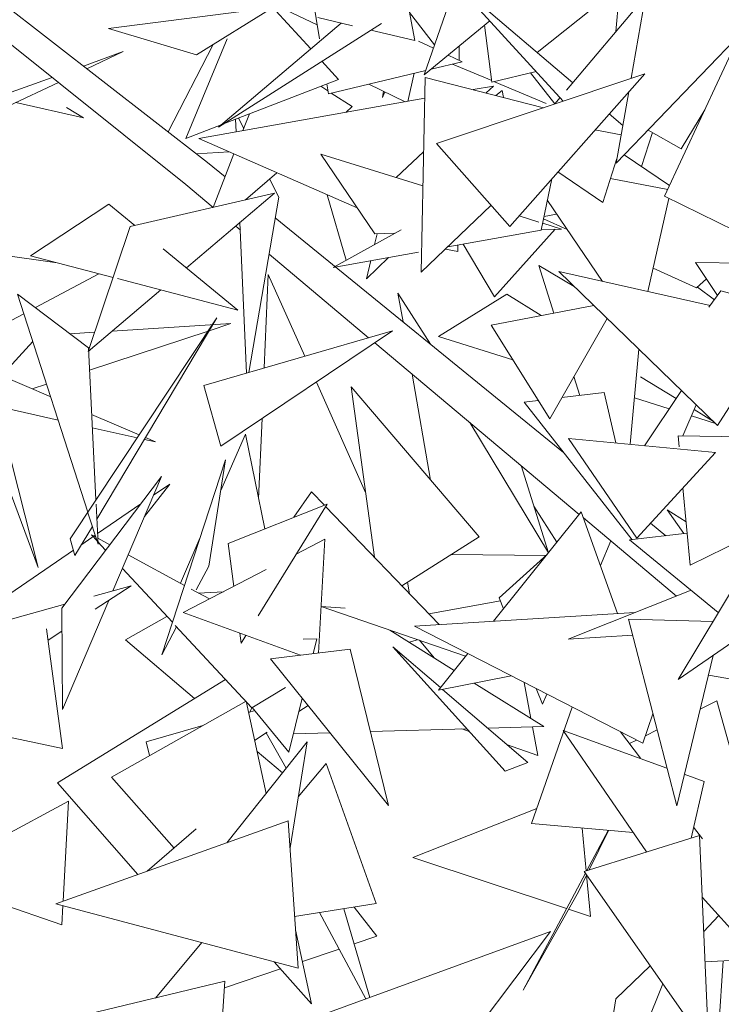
# Model space of a CAD drawing. Header units: millimetres. Extents: x -14485 to 13127, y -18923 to 3272.
# Tile 34 of 119: x 10168 to 10281, y 2237 to 2395. Entities that reach past the tile are written whole.
import ezdxf

# ---------------------------------------------------------------- set-up
doc = ezdxf.new("R2010")
doc.units = ezdxf.units.MM
doc.layers.add('G-IMPT', color=7, linetype='Continuous', lineweight=5)

# ---------------------------------------------------------------- blocks, each defined once
blk = doc.blocks.new('ÁRVORES ORNAMENTAIS - Pequeno e Médio Porte - Ipê-roxo-2865575-CORTE_CALÇADA')
at = {"layer": 'G-IMPT', "color": 253, "true_color": 0xaaaaaa}
for p, q in [((6457.72, 2372.45), (6391.87, 2423.71)), ((6454.26, 2368.92), (6390.66, 2419.85)), ((6487.79, 2409.73), (6491.12, 2392.11)), ((6499.42, 2406.34), (6492.63, 2386.61)), ((6516.51, 2385.31), (6497.15, 2401.83)), ((6514.98, 2382.37), (6497.15, 2401.83)), ((6464.64, 2401.36), (6474.34, 2390.75)), ((6475.74, 2392.4), (6474.47, 2400.13)), ((6524.12, 2400.79), (6510.78, 2390.2)), ((6524.12, 2400.79), (6523.47, 2393.57)), ((6551.24, 2401.22), (6523.5, 2372.34)), ((6528.41, 2400.2), (6525.91, 2386.04)), ((6467.32, 2398.43), (6475.37, 2394.65)), ((6515.49, 2384.11), (6528.23, 2399.21)), ((6441.82, 2394.04), (6468.22, 2397.4)), ((6455.98, 2389.83), (6468.22, 2397.4)), ((6475.48, 2395.81), (6481.07, 2394.49)), ((6494.27, 2391.39), (6490.27, 2396.64)), ((6492.63, 2386.61), (6503.17, 2395.26)), ((6455.98, 2389.83), (6441.82, 2394.04)), ((6479.25, 2394.92), (6459.5, 2378.18)), ((6485.72, 2394.86), (6459.5, 2378.18)), ((6484.03, 2393.79), (6491.12, 2392.11)), ((6502.32, 2394.56), (6503.52, 2385.39)), ((6460.92, 2392.4), (6454.24, 2376.36)), ((6494.09, 2390.87), (6491.68, 2392.01)), ((6531.29, 2367.04), (6543.07, 2392.4)), ((6451.38, 2377.39), (6458.63, 2391.47)), ((6498.23, 2388.92), (6498.25, 2391.22)), ((6437.75, 2388), (6444.15, 2390.32)), ((6438.32, 2387.55), (6444.15, 2390.32)), ((6498.71, 2388.69), (6496.46, 2389.75)), ((6476.15, 2388.78), (6478.82, 2385.85)), ((6492.86, 2387.29), (6477.2, 2383.54)), ((6498.71, 2388.69), (6493.71, 2387.49)), ((6497.17, 2388.32), (6503.48, 2385.66)), ((6409.51, 2377.77), (6432.71, 2386.18)), ((6478.82, 2385.85), (6460.31, 2378.7)), ((6491.01, 2386.85), (6489.96, 2382.32)), ((6492.76, 2386.18), (6492.13, 2354.81)), ((6511.82, 2381.3), (6492.76, 2386.18)), ((6494.58, 2375.51), (6528.1, 2386.77)), ((6503.52, 2385.39), (6510.62, 2387.13)), ((6506.38, 2362.19), (6528.1, 2386.77)), ((6513.65, 2381.93), (6509.71, 2386.91)), ((6425.75, 2381.59), (6433.72, 2385.37)), ((6475.97, 2384.74), (6477.12, 2383.99)), ((6477.2, 2383.54), (6476.94, 2385.12)), ((6483.68, 2385.09), (6489.55, 2382.25)), ((6500.5, 2384.2), (6503.78, 2384.78)), ((6502.59, 2383.67), (6503.78, 2384.78)), ((6503.9, 2385.48), (6512.26, 2381.95)), ((6456.31, 2376.33), (6492.69, 2382.81)), ((6477.66, 2383.65), (6481.03, 2381.47)), ((6486.06, 2383.94), (6485.9, 2382.94)), ((6486.28, 2383.83), (6485.9, 2382.94)), ((6505.18, 2384.05), (6504.13, 2383.27)), ((6505.37, 2382.95), (6505.18, 2384.05)), ((6513.64, 2381.91), (6514.48, 2382.92)), ((6525.53, 2383.87), (6523.5, 2372.34)), ((6437.75, 2379.69), (6426.89, 2382.13)), ((6437.75, 2379.69), (6435.01, 2381.34)), ((6481.03, 2381.47), (6479.97, 2380.54)), ((6533.98, 2374.67), (6537.76, 2380.97)), ((6462.26, 2379.45), (6462.34, 2377.4)), ((6462.71, 2379.63), (6463.57, 2377.93)), ((6464.5, 2380.32), (6463.44, 2377.6)), ((6524.57, 2378.43), (6522.38, 2380.3)), ((6459.94, 2378.56), (6454.24, 2376.36)), ((6456.31, 2376.33), (6481.84, 2365.16)), ((6524.31, 2376.93), (6520.09, 2377.71)), ((6527.57, 2371.84), (6529.35, 2377.29)), ((6533.98, 2374.67), (6528.64, 2377.69)), ((6494.58, 2375.51), (6506.38, 2362.19)), ((6461.22, 2374.18), (6455.93, 2373.88)), ((6461.99, 2373.85), (6458.65, 2365.25)), ((6475.98, 2373.83), (6484.66, 2360.99)), ((6475.98, 2373.83), (6492.41, 2368.71)), ((6488.12, 2370.04), (6492.52, 2374.18)), ((6521.39, 2366.05), (6523.64, 2373.14)), ((6532.1, 2368.78), (6524.81, 2373.71)), ((6460.55, 2370.15), (6457.72, 2372.45)), ((6468.87, 2370.83), (6463.86, 2366.45)), ((6467.72, 2369.82), (6469.21, 2366.9)), ((6511.46, 2361.59), (6513.15, 2369.85)), ((6514.14, 2370.97), (6521.39, 2366.05)), ((6531.81, 2368.15), (6522.61, 2369.89)), ((6458.64, 2365.25), (6454.26, 2368.92)), ((6445.29, 2362.17), (6468.53, 2367.52)), ((6454.36, 2355.49), (6468.53, 2367.52)), ((6469.21, 2366.9), (6464.37, 2338.67)), ((6480.06, 2356.74), (6477.01, 2367.27)), ((6532, 2366.69), (6528.6, 2351.68)), ((6542.67, 2361.45), (6531.29, 2367.04)), ((6429.23, 2357.46), (6441.87, 2365.78)), ((6441.87, 2365.78), (6446.04, 2362.34)), ((6503.38, 2365.58), (6492.13, 2354.81)), ((6512.44, 2366.37), (6521.3, 2353.32)), ((6515.05, 2325.78), (6468.64, 2363.56)), ((6507.88, 2363.88), (6511.08, 2362.88)), ((6511.91, 2363.8), (6513.93, 2364.17)), ((6445.29, 2362.17), (6438.51, 2342.02)), ((6463.02, 2361.58), (6462.27, 2362.2)), ((6462.96, 2362.79), (6463.99, 2338.57)), ((6511.69, 2362.69), (6514.7, 2361.75)), ((6511.83, 2363.41), (6515.61, 2361.7)), ((6488.91, 2361.62), (6477.98, 2355.59)), ((6485.03, 2361), (6484.62, 2359.25)), ((6484.66, 2360.99), (6487.91, 2361.07)), ((6511.46, 2361.59), (6496.39, 2358.89)), ((6503.9, 2350.87), (6513.71, 2361.72)), ((6511.48, 2361.66), (6514.7, 2361.75)), ((6411.93, 2359.39), (6433.52, 2356.33)), ((6498, 2358.16), (6498.01, 2359.18)), ((6503.9, 2350.87), (6498.9, 2359.34)), ((6429.23, 2357.46), (6442.53, 2353.97)), ((6450.58, 2358.6), (6462.6, 2348.7)), ((6483.66, 2344.25), (6467.63, 2357.7)), ((6491.68, 2358.05), (6477.98, 2355.59)), ((6486.89, 2357.19), (6483.34, 2353.72)), ((6496.02, 2358.54), (6498, 2358.16)), ((6484.03, 2356.67), (6483.34, 2353.72)), ((6516.77, 2352.49), (6511.06, 2355.88)), ((6511.06, 2355.88), (6513.48, 2348.22)), ((6539.82, 2351.06), (6536.27, 2356.35)), ((6536.27, 2356.35), (6543.95, 2356.27)), ((6430.04, 2349.11), (6440.25, 2354.57)), ((6466.87, 2339.4), (6467.52, 2354.45)), ((6473.39, 2341.28), (6467.52, 2354.45)), ((6538.64, 2349.43), (6514.27, 2354.9)), ((6539.84, 2330.13), (6514.27, 2354.9)), ((6529.45, 2355.44), (6536.46, 2352.27)), ((6443.23, 2353.78), (6462.6, 2348.7)), ((6536.46, 2352.27), (6538.03, 2353.73)), ((6539.32, 2350.38), (6536.59, 2352.39)), ((6438.55, 2342.62), (6427.16, 2351.3)), ((6427.16, 2351.3), (6438.46, 2316.19)), ((6438.51, 2342.02), (6450.2, 2351.95)), ((6493.65, 2343.21), (6488.39, 2351.45)), ((6489.2, 2346.83), (6488.39, 2351.45)), ((6505.89, 2351.25), (6494.9, 2344.46)), ((6505.89, 2351.25), (6511.44, 2347.84)), ((6540.36, 2351.82), (6538.44, 2349.16)), ((6540.36, 2351.82), (6556.69, 2347.29)), ((6519.91, 2349.44), (6503.38, 2346.31)), ((6426.26, 2347.09), (6428.19, 2348.12)), ((6435.61, 2311.9), (6459.24, 2347.45)), ((6439.92, 2315.07), (6459.24, 2347.45)), ((6442.4, 2345.33), (6461.51, 2346.54)), ((6458.01, 2345.39), (6461.51, 2346.54)), ((6503.38, 2346.31), (6512.83, 2331.2)), ((6522.05, 2347.37), (6512.83, 2331.2)), ((6550.41, 2346.78), (6539.84, 2330.13)), ((6435.55, 2344.9), (6439.56, 2345.15)), ((6438.73, 2339.05), (6457.83, 2345.33)), ((6457.12, 2336.58), (6487.52, 2345.37)), ((6459.9, 2326.8), (6487.52, 2345.37)), ((6494.9, 2344.46), (6506.89, 2340.7)), ((6410.08, 2344.34), (6432.5, 2334.73)), ((6424.56, 2338.13), (6429.62, 2343.67)), ((6517.56, 2315.82), (6484.64, 2343.43)), ((6438.55, 2342.62), (6439.77, 2318.15)), ((6527.18, 2342.4), (6525.75, 2327.1)), ((6493.65, 2321.32), (6490.68, 2338.37)), ((6429.49, 2336.01), (6431.83, 2336.78)), ((6457.12, 2336.58), (6459.9, 2326.8)), ((6483.16, 2319.37), (6475.25, 2337.12)), ((6516.71, 2338), (6517.66, 2334.98)), ((6527.44, 2337.99), (6533.16, 2334.46)), ((6430.46, 2307.28), (6423.31, 2335.47)), ((6501.44, 2312.19), (6480.83, 2336.38)), ((6484.59, 2308.92), (6480.83, 2336.38)), ((6521.6, 2335.47), (6514.78, 2334.63)), ((6521.6, 2335.47), (6523.43, 2327.32)), ((6528.06, 2326.88), (6534.03, 2335.76)), ((6510.98, 2334.16), (6508.7, 2333.87)), ((6508.7, 2333.87), (6526.06, 2311.75)), ((6526.45, 2334.57), (6532.05, 2332.81)), ((6534.25, 2328.45), (6536.38, 2333.48)), ((6423.89, 2333.2), (6433.69, 2331)), ((6439.08, 2331.9), (6446.73, 2328.63)), ((6536.04, 2332.69), (6539.2, 2330.75)), ((6465.95, 2318.4), (6466.51, 2331.24)), ((6512.6, 2309.63), (6499.93, 2330.61)), ((6535.62, 2331.69), (6539.48, 2330.48)), ((6439.19, 2329.78), (6446.42, 2328.16)), ((6459.86, 2319.66), (6463.82, 2328.72)), ((6466.96, 2313.49), (6463.82, 2328.72)), ((6447.57, 2327.9), (6449.35, 2327.5)), ((6447.75, 2328.19), (6449.35, 2327.5)), ((6526.84, 2311.98), (6515.86, 2328.05)), ((6539.49, 2325.78), (6515.86, 2328.05)), ((6533.47, 2328.46), (6533.64, 2326.68)), ((6533.47, 2328.46), (6555.64, 2328.1)), ((6423.45, 2326.15), (6430.46, 2307.28)), ((6526.84, 2311.98), (6539.49, 2325.78)), ((6460.65, 2324.6), (6450.37, 2293.2)), ((6457.94, 2307.48), (6460.65, 2324.6)), ((6508.2, 2323.67), (6512.62, 2309.65)), ((6434.27, 2300.74), (6450.32, 2321.92)), ((6442.51, 2303.53), (6450.32, 2321.92)), ((6447.59, 2315.48), (6451.65, 2320.71)), ((6449.05, 2318.93), (6451.65, 2320.71)), ((6474.46, 2319.47), (6471.63, 2315.35)), ((6474.46, 2319.47), (6476.55, 2317.3)), ((6534.26, 2320.08), (6535.44, 2307.67)), ((6440.04, 2312.75), (6446.98, 2317.5)), ((6438.49, 2316.08), (6440.12, 2311.02)), ((6439.8, 2317.46), (6440.12, 2311.02)), ((6461.07, 2311.16), (6476.97, 2317.47)), ((6465.86, 2299.49), (6476.97, 2317.47)), ((6476.74, 2317.1), (6495, 2298.08)), ((6517.9, 2316.23), (6503.78, 2298.62)), ((6513.96, 2311.33), (6510.25, 2317.15)), ((6517.9, 2316.23), (6523.75, 2299.84)), ((6534.4, 2312.74), (6531.7, 2316.57)), ((6534.78, 2314.6), (6531.7, 2316.57)), ((6535.44, 2307.67), (6554.66, 2317.08)), ((6533.22, 2302.68), (6518.25, 2315.24)), ((6531.5, 2312.39), (6529.05, 2314.39)), ((6436.4, 2309.18), (6439.2, 2313.87)), ((6534.95, 2312.8), (6525.68, 2311.7)), ((6547.98, 2313.39), (6533.48, 2289.26)), ((6436.4, 2309.18), (6435.61, 2311.9)), ((6437.49, 2311), (6439.65, 2312.48)), ((6439.95, 2311.56), (6439.05, 2312.52)), ((6439.76, 2312.14), (6439.05, 2312.52)), ((6441.99, 2310.93), (6440.07, 2311.97)), ((6441.33, 2310.06), (6440.1, 2311.39)), ((6453.36, 2304.74), (6456.51, 2311.98)), ((6476.59, 2311.81), (6472, 2309.43)), ((6475.61, 2293.5), (6476.59, 2311.81)), ((6501.44, 2312.19), (6489, 2304.33)), ((6520.99, 2307.57), (6522.65, 2311.55)), ((6539.95, 2300.03), (6525.68, 2311.7)), ((6420.13, 2299.1), (6436.14, 2310.08)), ((6461.96, 2304.23), (6461.07, 2311.16)), ((6454.03, 2304.38), (6444.97, 2309.31)), ((6512.22, 2309.21), (6496.94, 2309.35)), ((6504.68, 2302.4), (6512.38, 2309.36)), ((6452.08, 2298.45), (6444.04, 2307.13)), ((6467.18, 2306.93), (6453.79, 2300)), ((6457.94, 2307.48), (6455.93, 2303.68)), ((6490.26, 2303.02), (6489.92, 2304.92)), ((6439.43, 2302.67), (6445.45, 2304.34)), ((6439.66, 2300.54), (6445.45, 2304.34)), ((6458.03, 2302.2), (6455.09, 2303.8)), ((6460.29, 2303.36), (6456.25, 2303.16)), ((6535.57, 2303.61), (6515.76, 2295.72)), ((6434.39, 2284.39), (6441.86, 2301.98)), ((6493.35, 2299.8), (6504.88, 2301.92)), ((6504.68, 2302.4), (6505.4, 2300.64)), ((6414.52, 2295.74), (6434.74, 2301.36)), ((6434.27, 2300.74), (6434.39, 2284.39)), ((6479.88, 2300.75), (6476.01, 2301.01)), ((6476.03, 2301.01), (6499.27, 2292.99)), ((6451.2, 2299.4), (6444.53, 2295.62)), ((6472.71, 2293.14), (6453.79, 2300)), ((6526.52, 2300.01), (6491.04, 2297.84)), ((6525.5, 2298.95), (6539.08, 2298.59)), ((6525.5, 2298.95), (6533.25, 2268.91)), ((6431.84, 2297.38), (6434.41, 2278.11)), ((6432.08, 2295.55), (6434.3, 2297.01)), ((6452.76, 2297.71), (6450.37, 2293.2)), ((6464.84, 2284.67), (6452.55, 2297.94)), ((6487.09, 2297.19), (6497.44, 2290.7)), ((6527.79, 2278.97), (6491.04, 2297.84)), ((6444.53, 2295.62), (6455.64, 2286.19)), ((6463.14, 2295.1), (6462.93, 2296.68)), ((6463.14, 2295.1), (6463.9, 2296.33)), ((6475.33, 2295.77), (6473.14, 2295.71)), ((6474.74, 2293.39), (6475.33, 2295.77)), ((6491.54, 2295.65), (6490.19, 2295.25)), ((6491.83, 2295.55), (6494.21, 2292.73)), ((6526.17, 2296.35), (6515.76, 2295.72)), ((6543.83, 2296.36), (6533.48, 2289.26)), ((6480.69, 2294.13), (6467.89, 2292.54)), ((6480.69, 2294.13), (6486.87, 2268.96)), ((6487.54, 2294.52), (6495.22, 2287.93)), ((6487.54, 2294.52), (6505.62, 2274.48)), ((6467.89, 2292.54), (6486.87, 2268.96)), ((6499.62, 2293.43), (6494.89, 2287.53)), ((6539.12, 2293.13), (6533.25, 2268.91)), ((6433.59, 2272.62), (6460.6, 2289.24)), ((6506.6, 2289.85), (6494.89, 2287.53)), ((6550.42, 2287.82), (6538.35, 2289.96)), ((6464.84, 2284.67), (6470.31, 2287.97)), ((6495.54, 2287.65), (6509.28, 2275.86)), ((6500.68, 2288.67), (6511.85, 2281.67)), ((6508.71, 2288.76), (6509.8, 2282.96)), ((6510.65, 2287.77), (6511.66, 2285.28)), ((6434.41, 2278.11), (6395.75, 2286.32)), ((6470.81, 2277.55), (6472.97, 2286.24)), ((6511.66, 2285.28), (6512.34, 2286.9)), ((6463.95, 2285.76), (6442.26, 2273.54)), ((6463.95, 2285.76), (6467.16, 2270.9)), ((6464.35, 2283.94), (6465.34, 2284.23)), ((6464.57, 2284.01), (6464.93, 2284.72)), ((6470.81, 2277.55), (6464.94, 2284.73)), ((6472.43, 2284.09), (6473.91, 2285.06)), ((6509.89, 2266.04), (6516.43, 2284.8)), ((6539.74, 2285.79), (6537.02, 2284.47)), ((6539.74, 2285.79), (6550.6, 2246.61)), ((6529.43, 2283.72), (6527.79, 2278.97)), ((6447.86, 2279.21), (6456.97, 2281.82)), ((6483.95, 2280.85), (6499.46, 2281.31)), ((6499.85, 2280.88), (6498.69, 2281.28)), ((6502.82, 2281.41), (6511.85, 2281.67)), ((6510.05, 2281.62), (6510.91, 2277.03)), ((6530.1, 2281.11), (6528.21, 2280.19)), ((6465.32, 2279.42), (6467.34, 2280.75)), ((6467.16, 2280.63), (6470.38, 2274.94)), ((6471.54, 2280.49), (6477.45, 2280.66)), ((6528.38, 2261.47), (6515, 2281.02)), ((6531.68, 2274.99), (6515, 2281.02)), ((6527.44, 2276.59), (6524.19, 2280.82)), ((6526.77, 2279.49), (6525.63, 2278.93)), ((6447.86, 2279.21), (6448.41, 2277)), ((6460.82, 2262.95), (6473.78, 2279.19)), ((6471.02, 2262.16), (6473.78, 2279.19)), ((6510.91, 2277.03), (6505.88, 2278.78)), ((6465.7, 2277.65), (6469.78, 2274.19)), ((6476.85, 2275.7), (6472.34, 2270.33)), ((6476.85, 2275.7), (6484.9, 2253.18)), ((6509.28, 2275.86), (6505.62, 2274.48)), ((6442.26, 2273.54), (6452.34, 2262.11)), ((6537.66, 2272.84), (6534.48, 2273.98)), ((6433.59, 2272.62), (6446.51, 2257.84)), ((6535.56, 2263.7), (6537.66, 2272.84)), ((6435.36, 2269.64), (6412.44, 2257.31)), ((6434.47, 2253.54), (6435.36, 2269.64)), ((6510.73, 2268.46), (6490.78, 2260.57)), ((6470.73, 2266.5), (6433.31, 2253.13)), ((6448.03, 2258.39), (6455.93, 2265.21)), ((6472.3, 2242.79), (6470.73, 2266.5)), ((6526.25, 2264.59), (6509.89, 2266.04)), ((6518.68, 2258.45), (6518.04, 2265.32)), ((6537.43, 2263.59), (6535.97, 2265.49)), ((6536.92, 2264.12), (6518.35, 2258.35)), ((6522.22, 2264.94), (6518.77, 2258.48)), ((6522.3, 2264.94), (6519.18, 2258.6)), ((6536.92, 2264.12), (6538.41, 2229.7)), ((6515.52, 2252.36), (6490.78, 2260.57)), ((6434.26, 2249.75), (6412.44, 2257.31)), ((6518.55, 2258.06), (6508.52, 2239.2)), ((6518.76, 2257.76), (6517.49, 2255.18)), ((6518.35, 2258.35), (6538.41, 2229.7)), ((6519.37, 2251.08), (6518.75, 2257.73)), ((6517.49, 2255.18), (6508.52, 2239.2)), ((6537.35, 2254.18), (6553.45, 2236.33)), ((6472.3, 2242.79), (6433.31, 2253.13)), ((6434.26, 2249.75), (6434.43, 2252.83)), ((6484.9, 2253.18), (6471.75, 2251.08)), ((6485.01, 2247.92), (6481.34, 2252.61)), ((6483.22, 2237.85), (6475.77, 2251.72)), ((6483.85, 2238.07), (6479.65, 2252.34)), ((6519.37, 2251.08), (6515.84, 2252.25)), ((6540.01, 2251.23), (6537.59, 2248.59)), ((6471.89, 2248.95), (6474.47, 2237)), ((6476.76, 2235.49), (6512.92, 2248.66)), ((6485.01, 2247.92), (6481.32, 2246.66)), ((6490.35, 2218.67), (6512.92, 2248.66)), ((6456.79, 2246.9), (6449.36, 2237.96)), ((6478.92, 2245.85), (6473, 2243.84)), ((6468.47, 2243.81), (6474.47, 2237)), ((6523.43, 2237.82), (6528.99, 2243.15)), ((6546.33, 2244.22), (6537.8, 2243.79)), ((6540.72, 2243.95), (6538.91, 2216.45)), ((6469.49, 2242.65), (6460.45, 2239.58)), ((6437.12, 2235.02), (6460.53, 2240.65)), ((6458.85, 2217.14), (6460.53, 2240.65)), ((6531.01, 2240.27), (6524.32, 2223.57)), ((6523.43, 2237.82), (6521.34, 2224.41))]:
    blk.add_line(p, q, dxfattribs=at)

msp = doc.modelspace()

# ---------------------------------------------------------------- block references
at = {"layer": 'G-IMPT', "color": 253, "true_color": 0xaaaaaa}
msp.add_blockref('ÁRVORES ORNAMENTAIS - Pequeno e Médio Porte - Ipê-roxo-2865575-CORTE_CALÇADA', (3740.319, 0), dxfattribs=at)

doc.saveas('drawing.dxf')
